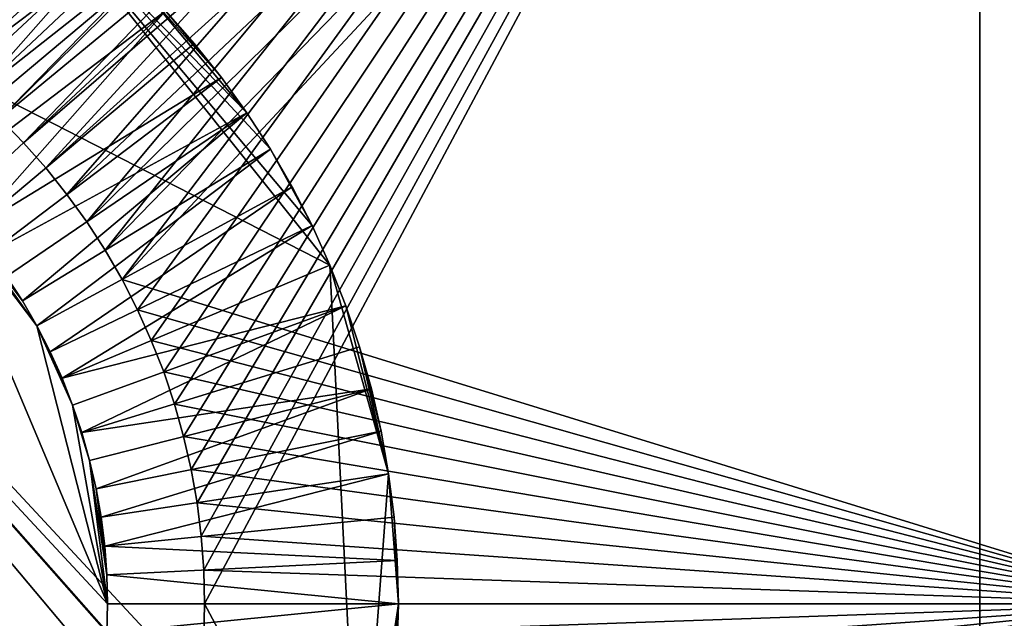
# Model space of a CAD drawing. Header units: millimetres. Extents: x 0 to 3270, y -325 to 325.
# Tile 234 of 256: x 1640 to 1650, y 0 to 6. Entities that reach past the tile are written whole.
import ezdxf

# ---------------------------------------------------------------- set-up
doc = ezdxf.new("R2010")
doc.units = ezdxf.units.MM
for name, color, linetype in [('Adapter1FrontHalf', 7, 'Continuous'), ('Adapter2MinusYHalf', 7, 'Continuous'), ('ConnectionPin', 7, 'Continuous')]:
    doc.layers.add(name, color=color, linetype=linetype)

# ---------------------------------------------------------------- blocks, each defined once
blk = doc.blocks.new('Adapter1FrontHalf')
at = {"layer": 'Adapter1FrontHalf'}
for points in [[(1638.5, 6.062, 800), (1650, 15, 800), (1638.798, 5.88, 800)], [(1650, 15, 812), (1638.5, 6.062, 812), (1638.798, 5.88, 812)], [(1638.798, 5.88, 800), (1650, 15, 800), (1639.086, 5.684, 800)], [(1650, 15, 812), (1638.798, 5.88, 812), (1639.086, 5.684, 812)], [(1639.086, 5.684, 800), (1650, 15, 800), (1639.364, 5.473, 800)], [(1650, 15, 812), (1639.086, 5.684, 812), (1639.364, 5.473, 812)], [(1639.364, 5.473, 800), (1650, 15, 800), (1639.632, 5.248, 800)], [(1650, 15, 812), (1639.364, 5.473, 812), (1639.632, 5.248, 812)], [(1639.632, 5.248, 800), (1650, 15, 800), (1639.888, 5.011, 800)], [(1650, 15, 812), (1639.632, 5.248, 812), (1639.888, 5.011, 812)], [(1639.888, 5.011, 800), (1650, 15, 800), (1640.131, 4.761, 800)], [(1650, 15, 812), (1639.888, 5.011, 812), (1640.131, 4.761, 812)], [(1650, 15, 800), (1640.362, 4.5, 800), (1640.131, 4.761, 800)], [(1650, 15, 812), (1640.131, 4.761, 812), (1640.362, 4.5, 812)], [(1650, 15, 800), (1640.58, 4.227, 800), (1640.362, 4.5, 800)], [(1650, 15, 812), (1640.362, 4.5, 812), (1640.58, 4.227, 812)], [(1650, 15, 800), (1640.784, 3.943, 800), (1640.58, 4.227, 800)], [(1650, 15, 812), (1640.58, 4.227, 812), (1640.784, 3.943, 812)], [(1650, 15, 800), (1640.973, 3.65, 800), (1640.784, 3.943, 800)], [(1650, 15, 812), (1640.784, 3.943, 812), (1640.973, 3.65, 812)], [(1650, 15, 800), (1641.148, 3.348, 800), (1640.973, 3.65, 800)], [(1650, 15, 812), (1640.973, 3.65, 812), (1641.148, 3.348, 812)], [(1650, 15, 800), (1641.307, 3.037, 800), (1641.148, 3.348, 800)], [(1650, 15, 812), (1641.148, 3.348, 812), (1641.307, 3.037, 812)], [(1650, 15, 800), (1641.45, 2.719, 800), (1641.307, 3.037, 800)], [(1650, 15, 812), (1641.307, 3.037, 812), (1641.45, 2.719, 812)], [(1650, 15, 800), (1641.578, 2.394, 800), (1641.45, 2.719, 800)], [(1650, 15, 812), (1641.45, 2.719, 812), (1641.578, 2.394, 812)], [(1650, 15, 800), (1641.689, 2.063, 800), (1641.578, 2.394, 800)], [(1650, 15, 812), (1641.578, 2.394, 812), (1641.689, 2.063, 812)], [(1650, 15, 800), (1641.784, 1.727, 800), (1641.689, 2.063, 800)], [(1650, 15, 812), (1641.689, 2.063, 812), (1641.784, 1.727, 812)], [(1650, 15, 800), (1641.861, 1.387, 800), (1641.784, 1.727, 800)], [(1650, 15, 812), (1641.784, 1.727, 812), (1641.861, 1.387, 812)], [(1650, 15, 800), (1641.922, 1.043, 800), (1641.861, 1.387, 800)], [(1650, 15, 812), (1641.861, 1.387, 812), (1641.922, 1.043, 812)], [(1650, 15, 800), (1641.965, 0.697, 800), (1641.922, 1.043, 800)], [(1650, 15, 812), (1641.922, 1.043, 812), (1641.965, 0.697, 812)], [(1650, 15, 800), (1641.991, 0.349, 800), (1641.965, 0.697, 800)], [(1650, 15, 812), (1641.965, 0.697, 812), (1641.991, 0.349, 812)], [(1650, 15, 800), (1642, 0, 800), (1641.991, 0.349, 800)], [(1650, 15, 812), (1641.991, 0.349, 812), (1642, 0, 812)], [(1650, 15, 800), (1650, -15, 800), (1642, 0, 800)], [(1650, 15, 812), (1642, 0, 812), (1650, -15, 812)], [(1650, -15, 800), (1650, 15, 800), (1650, 15, 812)], [(1650, -15, 812), (1650, -15, 800), (1650, 15, 812)], [(1640.131, 4.761, 812), (1639.888, 5.011, 812), (1640.131, 4.761, 800)], [(1640.131, 4.761, 800), (1639.888, 5.011, 812), (1639.888, 5.011, 800)], [(1640.362, 4.5, 812), (1640.131, 4.761, 812), (1640.362, 4.5, 800)], [(1640.362, 4.5, 800), (1640.131, 4.761, 812), (1640.131, 4.761, 800)], [(1640.58, 4.227, 812), (1640.362, 4.5, 812), (1640.58, 4.227, 800)], [(1640.58, 4.227, 800), (1640.362, 4.5, 812), (1640.362, 4.5, 800)], [(1640.784, 3.943, 812), (1640.58, 4.227, 812), (1640.784, 3.943, 800)], [(1640.784, 3.943, 800), (1640.58, 4.227, 812), (1640.58, 4.227, 800)], [(1640.973, 3.65, 812), (1640.784, 3.943, 812), (1640.973, 3.65, 800)], [(1640.973, 3.65, 800), (1640.784, 3.943, 812), (1640.784, 3.943, 800)], [(1641.148, 3.348, 812), (1640.973, 3.65, 812), (1641.148, 3.348, 800)], [(1641.148, 3.348, 800), (1640.973, 3.65, 812), (1640.973, 3.65, 800)], [(1641.307, 3.037, 800), (1641.148, 3.348, 812), (1641.148, 3.348, 800)], [(1641.307, 3.037, 812), (1641.148, 3.348, 812), (1641.307, 3.037, 800)], [(1641.45, 2.719, 800), (1641.45, 2.719, 812), (1641.307, 3.037, 800)], [(1641.45, 2.719, 812), (1641.307, 3.037, 812), (1641.307, 3.037, 800)], [(1641.578, 2.394, 800), (1641.45, 2.719, 812), (1641.45, 2.719, 800)], [(1641.578, 2.394, 812), (1641.45, 2.719, 812), (1641.578, 2.394, 800)], [(1641.689, 2.063, 800), (1641.578, 2.394, 812), (1641.578, 2.394, 800)], [(1641.689, 2.063, 812), (1641.578, 2.394, 812), (1641.689, 2.063, 800)], [(1641.784, 1.727, 800), (1641.784, 1.727, 812), (1641.689, 2.063, 800)], [(1641.784, 1.727, 812), (1641.689, 2.063, 812), (1641.689, 2.063, 800)], [(1641.861, 1.387, 800), (1641.861, 1.387, 812), (1641.784, 1.727, 800)], [(1641.861, 1.387, 812), (1641.784, 1.727, 812), (1641.784, 1.727, 800)], [(1641.922, 1.043, 800), (1641.861, 1.387, 812), (1641.861, 1.387, 800)], [(1641.922, 1.043, 812), (1641.861, 1.387, 812), (1641.922, 1.043, 800)], [(1641.965, 0.697, 800), (1641.965, 0.697, 812), (1641.922, 1.043, 800)], [(1641.965, 0.697, 812), (1641.922, 1.043, 812), (1641.922, 1.043, 800)], [(1641.991, 0.349, 800), (1641.965, 0.697, 812), (1641.965, 0.697, 800)], [(1641.991, 0.349, 812), (1641.965, 0.697, 812), (1641.991, 0.349, 800)], [(1642, 0, 812), (1641.991, 0.349, 812), (1642, 0, 800)], [(1642, 0, 800), (1641.991, 0.349, 812), (1641.991, 0.349, 800)], [(1642, 0, 800), (1650, -15, 800), (1641.991, -0.349, 800)], [(1641.991, -0.349, 800), (1642, 0, 812), (1642, 0, 800)], [(1641.991, -0.349, 812), (1642, 0, 812), (1641.991, -0.349, 800)], [(1642, 0, 812), (1641.991, -0.349, 812), (1650, -15, 812)]]:
    blk.add_3dface(points, dxfattribs=at)
blk = doc.blocks.new('Adapter2MinusYHalf')
at = {"layer": 'Adapter2MinusYHalf'}
for points in [[(1652, 15, 824), (1638.5, 6.062, 824), (1638.798, 5.88, 824)], [(1638.5, 6.062, 812), (1652, 15, 812), (1638.798, 5.88, 812)], [(1652, 15, 824), (1638.798, 5.88, 824), (1639.086, 5.684, 824)], [(1638.798, 5.88, 812), (1652, 15, 812), (1639.086, 5.684, 812)], [(1652, 15, 824), (1639.086, 5.684, 824), (1639.364, 5.473, 824)], [(1639.086, 5.684, 812), (1652, 15, 812), (1639.364, 5.473, 812)], [(1652, 15, 824), (1639.364, 5.473, 824), (1639.632, 5.248, 824)], [(1639.364, 5.473, 812), (1652, 15, 812), (1639.632, 5.248, 812)], [(1652, 15, 824), (1639.632, 5.248, 824), (1639.888, 5.011, 824)], [(1639.632, 5.248, 812), (1652, 15, 812), (1639.888, 5.011, 812)], [(1652, 15, 824), (1639.888, 5.011, 824), (1640.131, 4.761, 824)], [(1639.888, 5.011, 812), (1652, 15, 812), (1640.131, 4.761, 812)], [(1652, 15, 824), (1640.131, 4.761, 824), (1640.362, 4.5, 824)], [(1640.131, 4.761, 812), (1652, 15, 812), (1640.362, 4.5, 812)], [(1652, 15, 824), (1640.362, 4.5, 824), (1640.58, 4.227, 824)], [(1640.362, 4.5, 812), (1652, 15, 812), (1640.58, 4.227, 812)], [(1652, 15, 824), (1640.58, 4.227, 824), (1640.784, 3.943, 824)], [(1640.58, 4.227, 812), (1652, 15, 812), (1640.784, 3.943, 812)], [(1652, 15, 824), (1640.784, 3.943, 824), (1640.973, 3.65, 824)], [(1640.784, 3.943, 812), (1652, 15, 812), (1640.973, 3.65, 812)], [(1652, 15, 824), (1640.973, 3.65, 824), (1641.148, 3.348, 824)], [(1652, 15, 812), (1641.148, 3.348, 812), (1640.973, 3.65, 812)], [(1652, 15, 824), (1641.148, 3.348, 824), (1652, 0, 824)], [(1652, 15, 812), (1652, 0, 812), (1641.148, 3.348, 812)], [(1640.131, 4.761, 824), (1639.888, 5.011, 824), (1640.131, 4.761, 812)], [(1640.131, 4.761, 812), (1639.888, 5.011, 824), (1639.888, 5.011, 812)], [(1640.362, 4.5, 824), (1640.131, 4.761, 824), (1640.362, 4.5, 812)], [(1640.362, 4.5, 812), (1640.131, 4.761, 824), (1640.131, 4.761, 812)], [(1640.58, 4.227, 824), (1640.362, 4.5, 824), (1640.58, 4.227, 812)], [(1640.58, 4.227, 812), (1640.362, 4.5, 824), (1640.362, 4.5, 812)], [(1640.784, 3.943, 824), (1640.58, 4.227, 824), (1640.784, 3.943, 812)], [(1640.784, 3.943, 812), (1640.58, 4.227, 824), (1640.58, 4.227, 812)], [(1640.973, 3.65, 824), (1640.784, 3.943, 824), (1640.973, 3.65, 812)], [(1640.973, 3.65, 812), (1640.784, 3.943, 824), (1640.784, 3.943, 812)], [(1641.148, 3.348, 824), (1640.973, 3.65, 824), (1641.148, 3.348, 812)], [(1641.148, 3.348, 812), (1640.973, 3.65, 824), (1640.973, 3.65, 812)], [(1652, 0, 824), (1641.148, 3.348, 824), (1641.307, 3.037, 824)], [(1641.307, 3.037, 812), (1641.148, 3.348, 824), (1641.148, 3.348, 812)], [(1641.307, 3.037, 824), (1641.148, 3.348, 824), (1641.307, 3.037, 812)], [(1641.148, 3.348, 812), (1652, 0, 812), (1641.307, 3.037, 812)], [(1652, 0, 824), (1641.307, 3.037, 824), (1641.45, 2.719, 824)], [(1641.45, 2.719, 812), (1641.45, 2.719, 824), (1641.307, 3.037, 812)], [(1641.45, 2.719, 824), (1641.307, 3.037, 824), (1641.307, 3.037, 812)], [(1641.307, 3.037, 812), (1652, 0, 812), (1641.45, 2.719, 812)], [(1652, 0, 824), (1641.45, 2.719, 824), (1641.578, 2.394, 824)], [(1641.578, 2.394, 812), (1641.45, 2.719, 824), (1641.45, 2.719, 812)], [(1641.578, 2.394, 824), (1641.45, 2.719, 824), (1641.578, 2.394, 812)], [(1641.45, 2.719, 812), (1652, 0, 812), (1641.578, 2.394, 812)], [(1652, 0, 824), (1641.578, 2.394, 824), (1641.689, 2.063, 824)], [(1641.689, 2.063, 812), (1641.578, 2.394, 824), (1641.578, 2.394, 812)], [(1641.689, 2.063, 824), (1641.578, 2.394, 824), (1641.689, 2.063, 812)], [(1641.578, 2.394, 812), (1652, 0, 812), (1641.689, 2.063, 812)], [(1652, 0, 824), (1641.689, 2.063, 824), (1641.784, 1.727, 824)], [(1641.784, 1.727, 812), (1641.784, 1.727, 824), (1641.689, 2.063, 812)], [(1641.784, 1.727, 824), (1641.689, 2.063, 824), (1641.689, 2.063, 812)], [(1641.689, 2.063, 812), (1652, 0, 812), (1641.784, 1.727, 812)], [(1652, 0, 824), (1641.784, 1.727, 824), (1641.861, 1.387, 824)], [(1641.861, 1.387, 812), (1641.861, 1.387, 824), (1641.784, 1.727, 812)], [(1641.861, 1.387, 824), (1641.784, 1.727, 824), (1641.784, 1.727, 812)], [(1641.784, 1.727, 812), (1652, 0, 812), (1641.861, 1.387, 812)], [(1652, 0, 824), (1641.861, 1.387, 824), (1641.922, 1.043, 824)], [(1641.922, 1.043, 812), (1641.861, 1.387, 824), (1641.861, 1.387, 812)], [(1641.922, 1.043, 824), (1641.861, 1.387, 824), (1641.922, 1.043, 812)], [(1641.861, 1.387, 812), (1652, 0, 812), (1641.922, 1.043, 812)], [(1652, 0, 824), (1641.922, 1.043, 824), (1641.965, 0.697, 824)], [(1641.965, 0.697, 812), (1641.965, 0.697, 824), (1641.922, 1.043, 812)], [(1641.965, 0.697, 824), (1641.922, 1.043, 824), (1641.922, 1.043, 812)], [(1641.922, 1.043, 812), (1652, 0, 812), (1641.965, 0.697, 812)], [(1652, 0, 824), (1641.965, 0.697, 824), (1641.991, 0.349, 824)], [(1641.991, 0.349, 812), (1641.965, 0.697, 824), (1641.965, 0.697, 812)], [(1641.991, 0.349, 824), (1641.965, 0.697, 824), (1641.991, 0.349, 812)], [(1641.965, 0.697, 812), (1652, 0, 812), (1641.991, 0.349, 812)], [(1652, 0, 824), (1641.991, 0.349, 824), (1642, 0, 824)], [(1642, 0, 824), (1641.991, 0.349, 824), (1642, 0, 812)], [(1642, 0, 812), (1641.991, 0.349, 824), (1641.991, 0.349, 812)], [(1641.991, 0.349, 812), (1652, 0, 812), (1642, 0, 812)], [(1652, 0, 824), (1641.307, -3.037, 824), (1641.148, -3.348, 824)], [(1652, 0, 824), (1641.148, -3.348, 824), (1652, -15, 824)], [(1641.148, -3.348, 812), (1652, 0, 812), (1652, -15, 812)], [(1641.307, -3.037, 812), (1652, 0, 812), (1641.148, -3.348, 812)], [(1652, 0, 824), (1641.45, -2.719, 824), (1641.307, -3.037, 824)], [(1641.45, -2.719, 812), (1652, 0, 812), (1641.307, -3.037, 812)], [(1652, 0, 824), (1641.578, -2.394, 824), (1641.45, -2.719, 824)], [(1641.578, -2.394, 812), (1652, 0, 812), (1641.45, -2.719, 812)], [(1652, 0, 824), (1641.689, -2.063, 824), (1641.578, -2.394, 824)], [(1641.689, -2.063, 812), (1652, 0, 812), (1641.578, -2.394, 812)], [(1652, 0, 824), (1641.784, -1.727, 824), (1641.689, -2.063, 824)], [(1641.784, -1.727, 812), (1652, 0, 812), (1641.689, -2.063, 812)], [(1652, 0, 824), (1641.861, -1.387, 824), (1641.784, -1.727, 824)], [(1641.861, -1.387, 812), (1652, 0, 812), (1641.784, -1.727, 812)], [(1652, 0, 824), (1641.922, -1.043, 824), (1641.861, -1.387, 824)], [(1641.922, -1.043, 812), (1652, 0, 812), (1641.861, -1.387, 812)], [(1652, 0, 824), (1641.965, -0.697, 824), (1641.922, -1.043, 824)], [(1641.965, -0.697, 812), (1652, 0, 812), (1641.922, -1.043, 812)], [(1652, 0, 824), (1641.991, -0.349, 824), (1641.965, -0.697, 824)], [(1641.991, -0.349, 812), (1652, 0, 812), (1641.965, -0.697, 812)], [(1652, 0, 824), (1642, 0, 824), (1641.991, -0.349, 824)], [(1642, 0, 812), (1652, 0, 812), (1641.991, -0.349, 812)], [(1641.991, -0.349, 812), (1642, 0, 824), (1642, 0, 812)], [(1641.991, -0.349, 824), (1642, 0, 824), (1641.991, -0.349, 812)]]:
    blk.add_3dface(points, dxfattribs=at)
blk = doc.blocks.new('ConnectionPin')
at = {"layer": 'ConnectionPin'}
for points in [[(1632.997, 8.774, 827), (1626.4, 2.653, 827), (1643.293, -3.496, 827)], [(1632.997, 8.774, 827), (1643.293, -3.496, 827), (1643.457, -3.078, 827)], [(1632.997, 8.774, 827), (1643.457, -3.078, 827), (1643.6, -2.653, 827)], [(1643.293, 3.496, 827), (1632.997, 8.774, 827), (1643.6, -2.653, 827)], [(1640.254, 7.307, 827), (1632.997, 8.774, 827), (1643.293, 3.496, 827)], [(1639.883, 7.56, 824), (1640.254, 7.307, 824), (1638.502, 4.872, 824)], [(1640.254, 7.307, 824), (1640.611, 7.036, 824), (1638.502, 4.872, 824)], [(1640.254, 7.307, 827), (1643.293, 3.496, 827), (1643.109, 3.905, 827)], [(1640.254, 7.307, 827), (1642.68, 4.693, 827), (1642.436, 5.07, 827)], [(1640.254, 7.307, 827), (1643.109, 3.905, 827), (1642.68, 4.693, 827)], [(1641.284, 6.443, 827), (1640.254, 7.307, 827), (1642.436, 5.07, 827)], [(1638.502, 4.872, 824), (1640.611, 7.036, 824), (1638.741, 4.691, 824)], [(1640.611, 7.036, 824), (1640.955, 6.748, 824), (1638.741, 4.691, 824)], [(1638.741, 4.691, 824), (1640.955, 6.748, 824), (1638.97, 4.499, 824)], [(1640.955, 6.748, 824), (1641.284, 6.443, 824), (1638.97, 4.499, 824)], [(1638.97, 4.499, 824), (1641.284, 6.443, 824), (1639.189, 4.295, 824)], [(1639.189, 4.295, 824), (1641.284, 6.443, 824), (1641.597, 6.122, 824)], [(1641.284, 6.443, 827), (1642.436, 5.07, 827), (1642.174, 5.434, 827)], [(1641.284, 6.443, 827), (1642.174, 5.434, 827), (1641.597, 6.122, 827)], [(1639.189, 4.295, 824), (1641.597, 6.122, 824), (1639.398, 4.081, 824)], [(1639.398, 4.081, 824), (1641.597, 6.122, 824), (1639.596, 3.857, 824)], [(1639.596, 3.857, 824), (1641.597, 6.122, 824), (1641.894, 5.785, 824)], [(1641.894, 5.785, 827), (1641.597, 6.122, 824), (1641.597, 6.122, 827)], [(1641.894, 5.785, 824), (1641.597, 6.122, 824), (1641.894, 5.785, 827)], [(1641.597, 6.122, 827), (1642.174, 5.434, 827), (1641.894, 5.785, 827)], [(1635.15, -5.998, 788), (1635.448, 5.983, 788), (1640.993, -0.299, 788)], [(1640.993, -0.299, 788), (1635.448, 5.983, 788), (1641, 0, 788)], [(1635.448, 5.983, 788), (1639.189, 4.295, 788), (1641, 0, 788)], [(1639.596, 3.857, 824), (1641.894, 5.785, 824), (1642.174, 5.434, 824)], [(1642.174, 5.434, 824), (1641.894, 5.785, 824), (1642.174, 5.434, 827)], [(1642.174, 5.434, 827), (1641.894, 5.785, 824), (1641.894, 5.785, 827)], [(1639.596, 3.857, 824), (1642.174, 5.434, 824), (1639.783, 3.623, 824)], [(1639.783, 3.623, 824), (1642.174, 5.434, 824), (1642.436, 5.07, 824)], [(1642.436, 5.07, 824), (1642.174, 5.434, 824), (1642.436, 5.07, 827)], [(1642.436, 5.07, 827), (1642.174, 5.434, 824), (1642.174, 5.434, 827)], [(1639.783, 3.623, 824), (1642.436, 5.07, 824), (1639.957, 3.38, 824)], [(1639.957, 3.38, 824), (1642.436, 5.07, 824), (1640.12, 3.129, 824)], [(1640.12, 3.129, 824), (1642.436, 5.07, 824), (1642.68, 4.693, 824)], [(1642.68, 4.693, 824), (1642.436, 5.07, 824), (1642.68, 4.693, 827)], [(1642.68, 4.693, 827), (1642.436, 5.07, 824), (1642.436, 5.07, 827)], [(1640.12, 3.129, 824), (1642.68, 4.693, 824), (1640.269, 2.87, 824)], [(1640.269, 2.87, 824), (1642.68, 4.693, 824), (1642.904, 4.304, 824)], [(1642.904, 4.304, 824), (1642.68, 4.693, 824), (1642.904, 4.304, 827)], [(1642.904, 4.304, 827), (1642.68, 4.693, 824), (1642.68, 4.693, 827)], [(1642.68, 4.693, 827), (1643.109, 3.905, 827), (1642.904, 4.304, 827)], [(1641, 0, 788), (1639.189, 4.295, 788), (1640.269, 2.87, 788)], [(1640.269, 2.87, 788), (1639.189, 4.295, 788), (1639.398, 4.081, 788)], [(1640.269, 2.87, 824), (1642.904, 4.304, 824), (1640.406, 2.603, 824)], [(1640.406, 2.603, 824), (1642.904, 4.304, 824), (1643.109, 3.905, 824)], [(1643.109, 3.905, 827), (1642.904, 4.304, 824), (1642.904, 4.304, 827)], [(1643.109, 3.905, 824), (1642.904, 4.304, 824), (1643.109, 3.905, 827)], [(1640.269, 2.87, 788), (1639.398, 4.081, 788), (1640.12, 3.129, 788)], [(1640.12, 3.129, 788), (1639.398, 4.081, 788), (1639.957, 3.38, 788)], [(1640.406, 2.603, 824), (1643.109, 3.905, 824), (1640.529, 2.331, 824)], [(1640.529, 2.331, 824), (1643.109, 3.905, 824), (1643.293, 3.496, 824)], [(1643.293, 3.496, 827), (1643.293, 3.496, 824), (1643.109, 3.905, 827)], [(1643.293, 3.496, 824), (1643.109, 3.905, 824), (1643.109, 3.905, 827)], [(1640.529, 2.331, 824), (1643.293, 3.496, 824), (1643.457, 3.078, 824)], [(1643.457, 3.078, 827), (1643.293, 3.496, 824), (1643.293, 3.496, 827)], [(1643.457, 3.078, 824), (1643.293, 3.496, 824), (1643.457, 3.078, 827)], [(1643.293, 3.496, 827), (1643.6, -2.653, 827), (1643.899, 1.341, 827)], [(1643.293, 3.496, 827), (1643.899, 1.341, 827), (1643.457, 3.078, 827)], [(1640.12, 3.129, 824), (1640.12, 3.129, 788), (1639.957, 3.38, 824)], [(1640.12, 3.129, 788), (1639.957, 3.38, 788), (1639.957, 3.38, 824)], [(1640.269, 2.87, 824), (1640.12, 3.129, 788), (1640.12, 3.129, 824)], [(1640.269, 2.87, 788), (1640.12, 3.129, 788), (1640.269, 2.87, 824)], [(1640.529, 2.331, 824), (1643.457, 3.078, 824), (1640.638, 2.052, 824)], [(1640.638, 2.052, 824), (1643.457, 3.078, 824), (1640.733, 1.769, 824)], [(1640.733, 1.769, 824), (1643.457, 3.078, 824), (1643.6, 2.653, 824)], [(1643.6, 2.653, 827), (1643.457, 3.078, 824), (1643.457, 3.078, 827)], [(1643.6, 2.653, 824), (1643.457, 3.078, 824), (1643.6, 2.653, 827)], [(1643.457, 3.078, 827), (1643.899, 1.341, 827), (1643.6, 2.653, 827)], [(1640.406, 2.603, 824), (1640.269, 2.87, 788), (1640.269, 2.87, 824)], [(1640.406, 2.603, 788), (1640.269, 2.87, 788), (1640.406, 2.603, 824)], [(1641, 0, 788), (1640.269, 2.87, 788), (1640.638, 2.052, 788)], [(1640.638, 2.052, 788), (1640.269, 2.87, 788), (1640.406, 2.603, 788)], [(1643.293, -3.496, 827), (1626.4, 2.653, 827), (1626.045, -0.896, 827)], [(1640.733, 1.769, 824), (1643.6, 2.653, 824), (1643.722, 2.221, 824)], [(1643.722, 2.221, 827), (1643.722, 2.221, 824), (1643.6, 2.653, 827)], [(1643.722, 2.221, 824), (1643.6, 2.653, 824), (1643.6, 2.653, 827)], [(1643.6, 2.653, 827), (1643.899, 1.341, 827), (1643.822, 1.783, 827)], [(1643.6, 2.653, 827), (1643.822, 1.783, 827), (1643.722, 2.221, 827)], [(1640.529, 2.331, 824), (1640.406, 2.603, 788), (1640.406, 2.603, 824)], [(1640.529, 2.331, 788), (1640.406, 2.603, 788), (1640.529, 2.331, 824)], [(1640.638, 2.052, 788), (1640.406, 2.603, 788), (1640.529, 2.331, 788)], [(1640.638, 2.052, 824), (1640.638, 2.052, 788), (1640.529, 2.331, 824)], [(1640.638, 2.052, 788), (1640.529, 2.331, 788), (1640.529, 2.331, 824)], [(1640.733, 1.769, 824), (1643.722, 2.221, 824), (1640.814, 1.481, 824)], [(1640.814, 1.481, 824), (1643.722, 2.221, 824), (1640.881, 1.189, 824)], [(1640.881, 1.189, 824), (1643.722, 2.221, 824), (1643.822, 1.783, 824)], [(1643.822, 1.783, 827), (1643.822, 1.783, 824), (1643.722, 2.221, 827)], [(1643.822, 1.783, 824), (1643.722, 2.221, 824), (1643.722, 2.221, 827)], [(1640.733, 1.769, 824), (1640.638, 2.052, 788), (1640.638, 2.052, 824)], [(1640.733, 1.769, 788), (1640.638, 2.052, 788), (1640.733, 1.769, 824)], [(1640.814, 1.481, 788), (1640.638, 2.052, 788), (1640.733, 1.769, 788)], [(1641, 0, 788), (1640.638, 2.052, 788), (1640.814, 1.481, 788)], [(1640.814, 1.481, 824), (1640.814, 1.481, 788), (1640.733, 1.769, 824)], [(1640.814, 1.481, 788), (1640.733, 1.769, 788), (1640.733, 1.769, 824)], [(1640.881, 1.189, 824), (1643.822, 1.783, 824), (1640.933, 0.894, 824)], [(1640.933, 0.894, 824), (1643.822, 1.783, 824), (1643.899, 1.341, 824)], [(1643.899, 1.341, 827), (1643.822, 1.783, 824), (1643.822, 1.783, 827)], [(1643.899, 1.341, 824), (1643.822, 1.783, 824), (1643.899, 1.341, 827)], [(1640.881, 1.189, 824), (1640.814, 1.481, 788), (1640.814, 1.481, 824)], [(1640.881, 1.189, 788), (1640.814, 1.481, 788), (1640.881, 1.189, 824)], [(1641, 0, 788), (1640.814, 1.481, 788), (1640.993, 0.299, 788)], [(1640.993, 0.299, 788), (1640.814, 1.481, 788), (1640.881, 1.189, 788)], [(1640.933, 0.894, 824), (1643.899, 1.341, 824), (1640.97, 0.597, 824)], [(1640.97, 0.597, 824), (1643.899, 1.341, 824), (1643.955, 0.896, 824)], [(1643.899, 1.341, 827), (1643.6, -2.653, 827), (1644, 0, 827)], [(1643.955, 0.896, 827), (1643.955, 0.896, 824), (1643.899, 1.341, 827)], [(1643.955, 0.896, 824), (1643.899, 1.341, 824), (1643.899, 1.341, 827)], [(1643.899, 1.341, 827), (1644, 0, 827), (1643.955, 0.896, 827)], [(1640.933, 0.894, 824), (1640.881, 1.189, 788), (1640.881, 1.189, 824)], [(1640.933, 0.894, 788), (1640.881, 1.189, 788), (1640.933, 0.894, 824)], [(1640.993, 0.299, 788), (1640.881, 1.189, 788), (1640.933, 0.894, 788)], [(1640.97, 0.597, 824), (1640.97, 0.597, 788), (1640.933, 0.894, 824)], [(1640.97, 0.597, 788), (1640.933, 0.894, 788), (1640.933, 0.894, 824)], [(1640.993, 0.299, 788), (1640.933, 0.894, 788), (1640.97, 0.597, 788)], [(1640.97, 0.597, 824), (1643.955, 0.896, 824), (1643.989, 0.449, 824)], [(1643.989, 0.449, 827), (1643.955, 0.896, 824), (1643.955, 0.896, 827)], [(1643.989, 0.449, 824), (1643.955, 0.896, 824), (1643.989, 0.449, 827)], [(1643.955, 0.896, 827), (1644, 0, 827), (1643.989, 0.449, 827)], [(1640.97, 0.597, 824), (1643.989, 0.449, 824), (1640.993, 0.299, 824)], [(1640.993, 0.299, 824), (1640.993, 0.299, 788), (1640.97, 0.597, 824)], [(1640.993, 0.299, 788), (1640.97, 0.597, 788), (1640.97, 0.597, 824)], [(1640.993, 0.299, 824), (1643.989, 0.449, 824), (1644, 0, 824)], [(1644, 0, 824), (1643.989, 0.449, 824), (1644, 0, 827)], [(1644, 0, 827), (1643.989, 0.449, 824), (1643.989, 0.449, 827)], [(1640.993, 0.299, 824), (1644, 0, 824), (1641, 0, 824)], [(1641, 0, 824), (1641, 0, 788), (1640.993, 0.299, 824)], [(1641, 0, 788), (1640.993, 0.299, 788), (1640.993, 0.299, 824)], [(1641, 0, 824), (1644, 0, 824), (1640.993, -0.299, 824)], [(1640.993, -0.299, 824), (1644, 0, 824), (1643.989, -0.449, 824)], [(1640.993, -0.299, 824), (1640.993, -0.299, 788), (1641, 0, 824)], [(1640.993, -0.299, 788), (1641, 0, 788), (1641, 0, 824)], [(1644, 0, 827), (1643.6, -2.653, 827), (1643.722, -2.221, 827)], [(1644, 0, 827), (1643.722, -2.221, 827), (1643.899, -1.341, 827)], [(1644, 0, 827), (1643.899, -1.341, 827), (1643.955, -0.896, 827)], [(1644, 0, 827), (1643.955, -0.896, 827), (1643.989, -0.449, 827)], [(1643.989, -0.449, 827), (1644, 0, 824), (1644, 0, 827)], [(1643.989, -0.449, 824), (1644, 0, 824), (1643.989, -0.449, 827)]]:
    blk.add_3dface(points, dxfattribs=at)

msp = doc.modelspace()

# ---------------------------------------------------------------- block references
at = {"layer": 'Adapter1FrontHalf'}
msp.add_blockref('Adapter1FrontHalf', (0, 0), dxfattribs=at)
at = {"layer": 'Adapter2MinusYHalf'}
msp.add_blockref('Adapter2MinusYHalf', (0, 0), dxfattribs=at)
at = {"layer": 'ConnectionPin'}
msp.add_blockref('ConnectionPin', (0, 0), dxfattribs=at)

doc.saveas('drawing.dxf')
